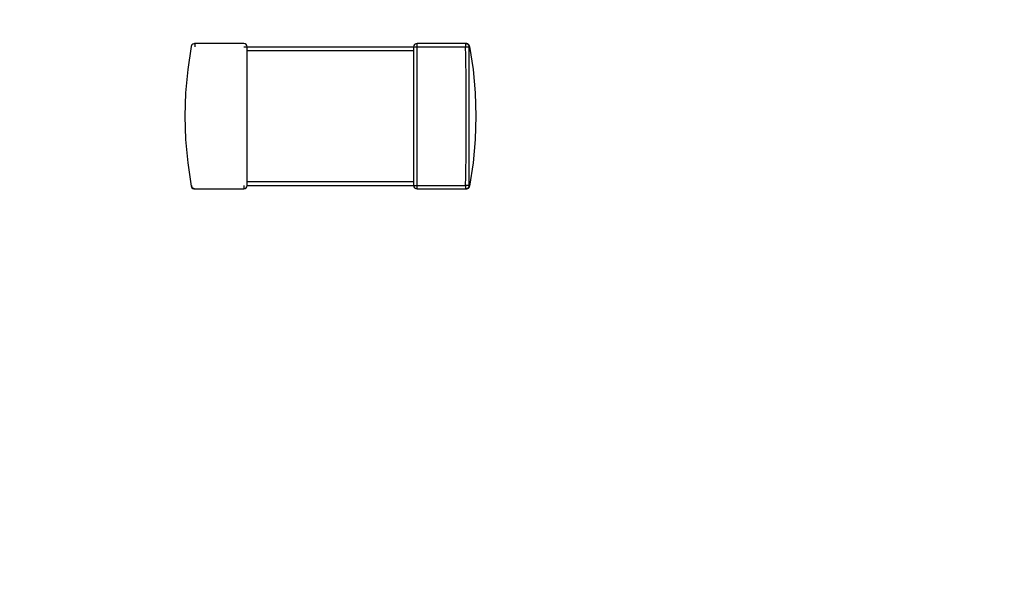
# Model space of a CAD drawing. Header units: inches. Extents: x -39 to 106, y -45 to 75.
# Tile 20 of 222: x -5.25 to -1.69, y -16.83 to -14.83. Entities that reach past the tile are written whole.
import ezdxf

# ---------------------------------------------------------------- set-up
doc = ezdxf.new("R2010")
doc.units = ezdxf.units.IN
doc.header["$LTSCALE"] = 1.21
doc.header["$MEASUREMENT"] = 0
doc.header["$PDMODE"] = 3
doc.header["$PDSIZE"] = 0.3125
doc.layers.get('0').update_dxf_attribs({"linetype": 'CONTINUOUS'})
doc.layers.get('Defpoints').update_dxf_attribs({"linetype": 'CONTINUOUS'})
doc.layers.add('DIM', color=3, linetype='CONTINUOUS')
doc.styles.get("Standard").update_dxf_attribs({"font": 'txt', "width": 0.8})
doc.dimstyles.get("Standard").update_dxf_attribs({"dimtxt": 0.15625, "dimasz": 0.1875, "dimexe": 0.125, "dimexo": 0.0625, "dimgap": 0.09, "dimtad": 0, "dimtih": 1, "dimtoh": 1, "dimzin": 4, "dimdsep": 46, "dimtxsty": 'STANDARD', "dimblk": '_FILLED', "dimblk1": '_FILLED', "dimblk2": '_FILLED', "dimcen": 0.09, "dimazin": 1, "dimtp": 0.01, "dimtm": 0.01, "dimtfac": 1, "dimtofl": 0, "dimtmove": 0, "dimatfit": 3, "dimldrblk": '_FILLED', "dimfxl": 1, "dimtolj": 1, "dimtzin": 4, "dimarcsym": 0})

# ---------------------------------------------------------------- blocks, each defined once
blk = doc.blocks.new('_FILLED')
at = {"color": 0, "linetype": 'ByBlock'}
blk.add_solid([(0, 0), (-1, 0.1667), (-1, -0.1667)], dxfattribs=at)
blk = doc.blocks.new('*D5')
at = {"layer": 'Defpoints', "color": 0}
for p in [(-37.3691, 66.4698), (1.8781, 66.4698), (-13.6719, -30.5315)]:
    blk.add_point(p, dxfattribs=at)
at = {"layer": 'DIM', "color": 0, "lineweight": -2}
for p, q in [((1.8156, 66.4698), (-37.4941, 66.4698)), ((-37.3691, 64.4698), (-37.3691, 20.9925)), ((-37.3691, -28.5315), (-37.3691, 14.9458)), ((-13.7344, -30.5315), (-37.4941, -30.5315))]:
    blk.add_line(p, q, dxfattribs=at)
at = {"layer": 'DIM', "color": 0, "lineweight": -2, "xscale": 2, "yscale": 2, "zscale": 2}
for p, rotation in [((-37.3691, 66.4698), 90), ((-37.3691, -30.5315), 270)]:
    blk.add_blockref('_FILLED', p, dxfattribs=dict(at, rotation=rotation))
at = {"layer": 'DIM', "color": 0, "insert": (-37.3691, 17.9691), "char_height": 2, "attachment_point": 5, "rotation": 90}
blk.add_mtext('\\A1;97.00', dxfattribs=at)

msp = doc.modelspace()

# ---------------------------------------------------------------- linework, layer by layer
at = {"color": 7, "linetype": 'Continuous'}
for p, q in [((-4.4381, -14.919), (-4.6154, -14.919)), ((-4.6134, -14.9315), (-4.6134, -14.919)), ((-3.6358, -14.919), (-3.8131, -14.919)), ((-3.8131, -15.444), (-3.8131, -14.919)), ((-3.6378, -14.919), (-3.6378, -14.9315)), ((-4.4381, -14.9315), (-3.6378, -14.9315)), ((-4.4256, -15.4315), (-4.4256, -14.9315)), ((-4.4256, -14.944), (-3.8256, -14.944)), ((-3.8256, -14.9315), (-3.8256, -15.4315)), ((-3.6378, -14.9315), (-3.6253, -14.9313)), ((-3.6253, -14.9313), (-3.6237, -14.9293)), ((-3.6253, -15.4318), (-3.6253, -14.9313)), ((-4.6154, -15.444), (-4.4381, -15.444)), ((-4.4381, -15.4315), (-4.4381, -15.444)), ((-3.8256, -15.419), (-4.4256, -15.419)), ((-4.4256, -15.4315), (-3.6378, -15.4315)), ((-3.8131, -15.444), (-3.6358, -15.444)), ((-3.6253, -15.4318), (-3.6378, -15.4315)), ((-3.6378, -15.4315), (-3.6378, -15.444))]:
    msp.add_line(p, q, dxfattribs=at)
for points in [[(-4.6154, -14.919), (-4.6189, -14.9196), (-4.6222, -14.9211), (-4.625, -14.9235), (-4.627, -14.9266), (-4.6278, -14.9292)], [(-3.6234, -14.9292), (-3.624, -14.9272), (-3.6255, -14.9245), (-3.6275, -14.9222), (-3.63, -14.9205), (-3.6329, -14.9194), (-3.6358, -14.919)], [(-4.6275, -14.9293), (-4.6403, -15.0129), (-4.648, -15.0973), (-4.6506, -15.1816), (-4.648, -15.2658), (-4.6403, -15.3502), (-4.6275, -15.4338)], [(-3.6237, -14.9293), (-3.6109, -15.0129), (-3.6032, -15.0973), (-3.6006, -15.1816), (-3.6032, -15.2658), (-3.6109, -15.3502), (-3.6237, -15.4338)], [(-4.6278, -15.4339), (-4.627, -15.4365), (-4.625, -15.4396), (-4.6222, -15.442), (-4.6189, -15.4435), (-4.6154, -15.444)], [(-3.6358, -15.444), (-3.6329, -15.4437), (-3.63, -15.4426), (-3.6275, -15.4409), (-3.6255, -15.4386), (-3.624, -15.4358), (-3.6234, -15.4339)]]:
    msp.add_lwpolyline(points, dxfattribs=at)
for centre, radius, start, end in [((-4.6134, -14.9316), 0.0125, 90.0421, 98.433), ((-4.4381, -14.9315), 0.0125, 0, 90), ((-3.8131, -14.9315), 0.0125, 90, 180), ((-3.6378, -14.9315), 0.0125, 81.5378, 89.9825), ((-3.6378, -14.9317), 0.0126, 80.9596, 81.5698), ((-15.7151, -15.1815), 12.0799, 358.81415, 1.18586), ((-4.6134, -15.4314), 0.0126, 260.9596, 261.5698), ((-4.6134, -15.4316), 0.0125, 261.5378, 269.9825), ((-4.4381, -15.4315), 0.0125, 270, 0), ((-3.8131, -15.4315), 0.0125, 180, 270), ((-3.6378, -15.4315), 0.0125, 270.0421, 278.433)]:
    msp.add_arc(centre, radius, start, end, dxfattribs=at)
for points, knots in [([(-3.6359, -14.9192), (-3.6344, -14.9194), (-3.6316, -14.9204), (-3.6281, -14.9232), (-3.6259, -14.927), (-3.6254, -14.9299), (-3.6253, -14.9313)], [0, 0, 0, 0, 0.247603, 0.507163, 0.76291, 1, 1, 1, 1]), ([(-4.6154, -15.4439), (-4.6168, -15.4437), (-4.6196, -15.4427), (-4.6231, -15.4399), (-4.6253, -15.436), (-4.6259, -15.4332), (-4.6259, -15.4318)], [0, 0, 0, 0, 0.247603, 0.507163, 0.76291, 1, 1, 1, 1]), ([(-3.6253, -15.4318), (-3.6254, -15.4332), (-3.6259, -15.4361), (-3.6282, -15.4399), (-3.6317, -15.4428), (-3.6346, -15.4437), (-3.636, -15.4439)], [0, 0, 0, 0, 0.237282, 0.493274, 0.752853, 1, 1, 1, 1])]:
    msp.add_open_spline(points, degree=3, knots=knots, dxfattribs=at)

# ---------------------------------------------------------------- dimensions: what is measured, and where the dimension line sits
at = {"layer": 'DIM'}
dim = msp.add_linear_dim(base=(-37.3691, 66.4698), p1=(-13.6719, -30.5315), p2=(1.8781, 66.4698), angle=90, dimstyle='STANDARD', override={"dimtxt": 2, "dimasz": 2, "dimtih": 0, "dimtoh": 0, "dimzin": 0, "dimcen": 0.198, "dimadec": 0, "dimazin": 0, "dimtp": 0, "dimtm": 0, "dimtdec": 4, "dimtzin": 0}, dxfattribs=at)
dim.commit()
dim.dimension.update_dxf_attribs({"geometry": '*D5', "text_midpoint": (-37.3691, 17.9691)})

doc.saveas('drawing.dxf')
